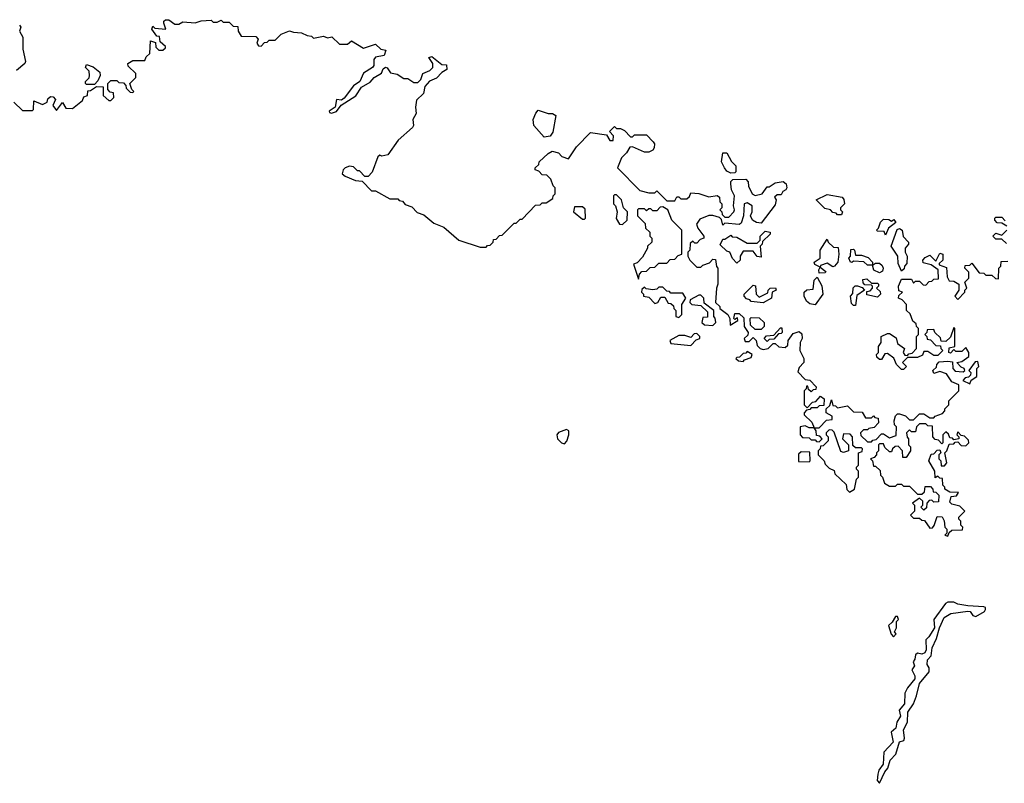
# Model space of a CAD drawing. Extents: x 2494118 to 2687960, y 757339 to 915227.
# Tile 253 of 256: x 2612212 to 2617117, y 857950 to 861752. Entities that reach past the tile are written whole.
import ezdxf

# ---------------------------------------------------------------- set-up
doc = ezdxf.new("R2010")
doc.units = 0

msp = doc.modelspace()

# ---------------------------------------------------------------- linework, layer by layer
at = {"layer": '0CON20XD'}
for points in [[(2612181.7, 861341.7), (2612225, 861300), (2612275, 861300), (2612280, 861305), (2612281.7, 861348.3), (2612325, 861330), (2612348.3, 861341.7), (2612351.7, 861358.3), (2612365, 861370), (2612378.3, 861368.3), (2612390, 861355), (2612377.5, 861325), (2612395, 861300), (2612425, 861340), (2612441.7, 861311.7), (2612475, 861310), (2612525, 861350), (2612531.7, 861368.3), (2612550, 861375), (2612551.7, 861398.3), (2612565, 861400), (2612595, 861420), (2612628.3, 861418.3), (2612627.5, 861375), (2612655, 861350), (2612665, 861350), (2612680, 861365), (2612678.3, 861388.3), (2612661.7, 861391.7), (2612650, 861405), (2612650, 861435), (2612665, 861450), (2612695, 861450), (2612705, 861440), (2612728.3, 861438.3), (2612740, 861425), (2612741.7, 861411.7), (2612761.7, 861391.7), (2612775, 861390), (2612780, 861395), (2612770, 861405), (2612760, 861435), (2612790, 861465), (2612790, 861485), (2612751.7, 861521.7), (2612750, 861535), (2612775, 861550), (2612835, 861550), (2612841.7, 861568.3), (2612860, 861585), (2612862.5, 861647.5), (2612888.3, 861638.3), (2612890, 861615), (2612905, 861600), (2612925, 861600), (2612938.3, 861611.7), (2612938.3, 861618.3), (2612911.7, 861641.7), (2612908.3, 861668.3), (2612895, 861670), (2612870, 861705), (2612875, 861720), (2612885, 861710), (2612940, 861705), (2612930, 861735), (2612930, 861745), (2612938.3, 861751.7), (2612955, 861752.5), (2612985, 861730), (2613005, 861730), (2613025, 861742.5), (2613085, 861737.5), (2613115, 861746.7), (2613165, 861750), (2613175, 861740), (2613195, 861740), (2613215, 861750), (2613225, 861740), (2613255, 861740), (2613275, 861720), (2613298.3, 861718.3), (2613300, 861695), (2613315, 861670), (2613388.3, 861668.3), (2613400, 861655), (2613392.5, 861635), (2613401.7, 861621.7), (2613415, 861620), (2613431.7, 861638.3), (2613445, 861640), (2613455, 861650), (2613485, 861650), (2613515, 861680), (2613555, 861697.5), (2613575, 861690), (2613615, 861687.5), (2613643, 861673), (2613665, 861670), (2613675, 861660), (2613725, 861670), (2613745, 861662.5), (2613767, 861667), (2613805, 861630), (2613845, 861630), (2613865, 861647.5), (2613925, 861610), (2613985, 861630), (2614010, 861605), (2614035, 861600), (2614027.5, 861575), (2613984.1, 861565.9), (2613976.2, 861555), (2613976.2, 861525), (2613970, 861515), (2613923.6, 861486.4), (2613906, 861444), (2613875, 861422.5), (2613828.3, 861361.7), (2613815, 861352.5), (2613790, 861355), (2613783.8, 861316.2), (2613753.6, 861296.4), (2613755, 861290), (2613765, 861287.5), (2613790, 861295), (2613813.6, 861326.4), (2613886.4, 861373.6), (2613914, 861416), (2613958, 861442), (2613977.5, 861465), (2614013.3, 861486.7), (2614022.7, 861507.3), (2614034.2, 861515.8), (2614043, 861513), (2614058.3, 861488.3), (2614091.7, 861481.7), (2614125, 861460), (2614145, 861460), (2614175, 861440), (2614195, 861440), (2614210, 861455), (2614220, 861485), (2614255, 861500), (2614270, 861515), (2614270, 861535), (2614250, 861565), (2614265, 861570), (2614315, 861530), (2614338.3, 861528.3), (2614340, 861505), (2614315, 861490), (2614288.3, 861461.7), (2614253.6, 861446.4), (2614230.7, 861419.3), (2614222.5, 861385), (2614188.3, 861351.7), (2614183.3, 861316.7), (2614187.5, 861285), (2614170, 861255), (2614173.3, 861225), (2614168, 861215), (2614096.9, 861153.1), (2614045, 861078.8), (2614015, 861072.5), (2614005, 861077.5), (2613995, 861070), (2613967, 860993), (2613948.3, 860971.7), (2613931.7, 860971.7), (2613905, 861000), (2613895, 861000), (2613875, 861020), (2613855, 861022.5), (2613832.5, 861015), (2613822.5, 861005), (2613817.5, 860985), (2613833, 860973), (2613885, 860952.5), (2613918.3, 860948.3), (2613965, 860900), (2613985, 860900), (2614055, 860860), (2614095, 860860), (2614101.7, 860851.7), (2614118.3, 860848.3), (2614131.7, 860831.7), (2614165, 860820), (2614191.7, 860791.7), (2614225, 860780), (2614275, 860740), (2614325, 860720), (2614400, 860655), (2614505, 860620), (2614535, 860620), (2614541.7, 860628.3), (2614555, 860630), (2614570, 860645), (2614571.7, 860658.3), (2614585, 860660), (2614601.7, 860678.3), (2614615, 860680), (2614675, 860740), (2614685, 860740), (2614705, 860760), (2614715, 860760), (2614781.7, 860828.3), (2614805, 860830), (2614815, 860840), (2614835, 860840), (2614868.3, 860861.7), (2614870, 860875), (2614880, 860885), (2614880, 860915), (2614870, 860925), (2614858.3, 860958.3), (2614838.3, 860978.3), (2614815, 860980), (2614798.3, 860998.3), (2614780, 861005), (2614780, 861015), (2614798.3, 861031.7), (2614800, 861045), (2614843.6, 861086.4), (2614865, 861097.5), (2614895, 861090), (2614911.7, 861071.7), (2614945, 861060), (2614985, 861120), (2615055, 861190), (2615135, 861180), (2615151.7, 861151.7), (2615168.3, 861151.7), (2615170, 861175), (2615150, 861195), (2615165, 861210), (2615175, 861220), (2615185, 861210), (2615205, 861210), (2615225, 861200), (2615255, 861170), (2615265, 861170), (2615275, 861180), (2615335, 861180), (2615367.5, 861145), (2615373.3, 861135), (2615372.5, 861115), (2615366.4, 861103.6), (2615345, 861092.5), (2615325, 861092.5), (2615265, 861120), (2615251.7, 861118.3), (2615235, 861090), (2615210, 861065), (2615190, 861015), (2615301.7, 860901.7), (2615345, 860890), (2615375, 860890), (2615385, 860900), (2615435, 860850), (2615475, 860850), (2615485, 860870), (2615495, 860870), (2615505, 860860), (2615535, 860860), (2615548.3, 860871.7), (2615555, 860890), (2615595, 860887.5), (2615645, 860870), (2615687, 860877), (2615698.3, 860868.3), (2615700, 860845), (2615710, 860835), (2615710, 860815), (2615700, 860805), (2615710, 860795), (2615711.7, 860781.7), (2615725, 860770), (2615745, 860770), (2615770, 860795), (2615772.5, 860805), (2615767.5, 860825), (2615772.5, 860875), (2615757.5, 860905), (2615753.8, 860935), (2615754, 860946), (2615765, 860957.5), (2615828.3, 860958.3), (2615840, 860945), (2615843, 860923), (2615860, 860885), (2615875, 860877.5), (2615910, 860885), (2615935, 860920), (2615945, 860920), (2615975, 860940), (2616015, 860947.5), (2616030, 860935), (2616032.5, 860915), (2616027.5, 860905), (2616013.3, 860896.7), (2616005, 860880), (2615985, 860880), (2615971.7, 860868.3), (2615980, 860855), (2615975, 860830), (2615905, 860740), (2615883, 860743), (2615862.5, 860755), (2615852.5, 860775), (2615860, 860795), (2615860, 860825), (2615835, 860840), (2615820, 860835), (2615817.5, 860775), (2615805, 860740), (2615795, 860732.5), (2615725, 860740), (2615715, 860730), (2615708.3, 860758.3), (2615697.5, 860767.5), (2615665, 860777.5), (2615645, 860777.5), (2615600.7, 860759.3), (2615582.5, 860735), (2615590, 860715), (2615620, 860675), (2615620, 860665), (2615601.7, 860658.3), (2615585, 860640), (2615575, 860640), (2615565, 860650), (2615551.7, 860638.3), (2615550, 860605), (2615540, 860595), (2615540, 860575), (2615550, 860555), (2615585, 860520), (2615605, 860520), (2615615, 860530)], [(2612210, 861725), (2612217.5, 861715), (2612210, 861695), (2612227.5, 861665), (2612227.5, 861605), (2612240, 861545), (2612237.5, 861535), (2612195, 861500)], [(2612585, 861430), (2612545, 861430), (2612540, 861435), (2612540, 861445), (2612557, 861463), (2612560, 861475), (2612557, 861497), (2612540, 861515), (2612545, 861530), (2612577, 861517), (2612611.7, 861491.7), (2612612.5, 861475), (2612601.7, 861448.3), (2612585, 861430)], [(2614825, 861167.5), (2614773.3, 861225), (2614770, 861255), (2614782.3, 861287.7), (2614795, 861302.5), (2614845, 861286.2), (2614866.2, 861286.2), (2614882.5, 861275), (2614867, 861193), (2614855, 861172.5), (2614825, 861167.5)], [(2615755, 860987.5), (2615735, 860997.5), (2615723.3, 861015), (2615707.5, 861045), (2615715, 861090), (2615735, 861090), (2615757, 861047), (2615780, 861025), (2615780, 860995), (2615775, 860990), (2615755, 860987.5)], [(2615215, 860732.5), (2615237.5, 860755), (2615240, 860795), (2615220, 860815), (2615210, 860855), (2615185, 860880), (2615175, 860880), (2615170, 860875), (2615170, 860835), (2615180, 860825), (2615187.5, 860795), (2615183, 860763), (2615200, 860735), (2615215, 860732.5)], [(2616305, 860780), (2616285, 860780), (2616278.3, 860788.3), (2616261.7, 860791.7), (2616250, 860805), (2616223, 860813), (2616180, 860855), (2616235, 860882.5), (2616308.3, 860868.3), (2616317.5, 860857.5), (2616320, 860835), (2616300, 860815), (2616300, 860805), (2616310, 860795), (2616305, 860780)], [(2615025, 860760), (2615030, 860765), (2615028.3, 860808.3), (2615015, 860820), (2614975, 860820), (2614970, 860795), (2615015, 860760), (2615025, 860760)], [(2615295, 860460), (2615300, 860485), (2615311.7, 860498.3), (2615335, 860500), (2615351.7, 860518.3), (2615375, 860520), (2615395, 860540), (2615435, 860540), (2615451.7, 860558.3), (2615475, 860560), (2615491.7, 860578.3), (2615510, 860585), (2615510, 860705), (2615460, 860755), (2615440, 860805), (2615415, 860820), (2615401.7, 860818.3), (2615385, 860800), (2615365, 860800), (2615355, 860810), (2615345, 860810), (2615335, 860800), (2615325, 860810), (2615295, 860810), (2615290, 860805), (2615290, 860775), (2615328.3, 860738.3), (2615330, 860715), (2615350, 860695), (2615350, 860675), (2615360, 860665), (2615360, 860645), (2615340, 860625), (2615340, 860615), (2615315, 860570), (2615288.3, 860541.7), (2615270, 860535), (2615295, 860460)], [(2616525, 860680), (2616518.3, 860698.3), (2616485, 860700), (2616480, 860705), (2616490, 860715), (2616500, 860745), (2616515, 860760), (2616541.7, 860758.3), (2616555, 860750), (2616567, 860757), (2616577, 860743), (2616540, 860715), (2616525, 860680)], [(2617130, 860725), (2617105, 860740), (2617081.7, 860741.7), (2617070, 860755), (2617070, 860765), (2617075, 860770), (2617105, 860770), (2617121.7, 860751.7)], [(2615785, 860540), (2615763, 860563), (2615750, 860595), (2615735, 860600), (2615701.7, 860631.7), (2615715, 860660), (2615725, 860660), (2615755, 860680), (2615761.7, 860671.7), (2615785, 860670), (2615835, 860640), (2615885, 860640), (2615900, 860655), (2615900, 860675), (2615925, 860700), (2615950, 860695), (2615950, 860685), (2615911.7, 860648.3), (2615910, 860635), (2615900, 860625), (2615905, 860570), (2615885, 860572.5), (2615865, 860600), (2615815, 860600), (2615800, 860575), (2615800, 860555), (2615785, 860540)], [(2616605, 860500), (2616588.3, 860538.3), (2616586.7, 860575), (2616552.5, 860625), (2616583, 860707), (2616595, 860712.5), (2616607.5, 860705), (2616613, 860673), (2616640, 860645), (2616640, 860635), (2616622.5, 860615), (2616623.3, 860595), (2616632.5, 860575), (2616631.7, 860538.3), (2616620, 860525), (2616618.3, 860511.7), (2616605, 860500)], [(2617128.3, 860638.3), (2617105, 860660), (2617075, 860660), (2617060, 860675), (2617075, 860690), (2617105, 860680), (2617130, 860705)], [(2616195, 860490), (2616192.5, 860507.5), (2616200, 860520), (2616173.6, 860533.6), (2616170, 860545), (2616200, 860565), (2616200, 860605), (2616235, 860660), (2616240, 860645), (2616265, 860620), (2616288.3, 860618.3), (2616292.5, 860585), (2616287.5, 860545), (2616270, 860525), (2616262.5, 860522.5), (2616235, 860540), (2616201.7, 860528.3), (2616200, 860520), (2616228.3, 860498.3), (2616225, 860492.5), (2616195, 860490)], [(2615615, 860530), (2615648.3, 860541.7), (2615665, 860560), (2615678.3, 860558.3), (2615683, 860523), (2615690, 860515), (2615690, 860435), (2615682.5, 860415), (2615677.5, 860345), (2615700, 860325), (2615700, 860315), (2615740, 860285), (2615750, 860265), (2615751.7, 860231.7), (2615790, 860255), (2615788.3, 860268.3), (2615775, 860260), (2615770, 860265), (2615775, 860290), (2615795, 860290), (2615818.3, 860268.3), (2615820, 860225), (2615840, 860195), (2615838.3, 860181.7), (2615820, 860165), (2615825, 860150), (2615845, 860150), (2615865, 860170), (2615880, 860155), (2615885, 860130), (2615900, 860115), (2615915, 860110), (2615940, 860115), (2615965, 860140), (2615975, 860140), (2615993, 860123), (2616025, 860120), (2616038.3, 860131.7), (2616040, 860155), (2616065, 860190), (2616095, 860200), (2616108.3, 860188.3), (2616110, 860165), (2616100, 860145), (2616097.5, 860105), (2616117.5, 860065), (2616117.5, 860045), (2616095, 860020), (2616088.3, 859998.3), (2616125, 859960), (2616148.3, 859958.3), (2616180, 859925), (2616178.3, 859911.7), (2616165, 859910), (2616155, 859900), (2616141.7, 859911.7), (2616138.3, 859928.3), (2616131.7, 859928.3), (2616130, 859915), (2616120, 859905), (2616120, 859835), (2616135, 859820), (2616161.7, 859848.3), (2616178.3, 859851.7), (2616201.7, 859878.3), (2616220, 859865), (2616218.3, 859831.7), (2616195, 859830), (2616185, 859820), (2616155, 859820), (2616148.3, 859811.7), (2616131.7, 859808.3), (2616120, 859795), (2616120, 859785), (2616158.3, 859748.3), (2616170, 859720), (2616195, 859720), (2616231.7, 859758.3), (2616258.3, 859761.7), (2616258.3, 859778.3), (2616230, 859795), (2616230, 859815), (2616248.3, 859831.7), (2616255, 859860), (2616261.7, 859831.7), (2616275, 859830), (2616285, 859820), (2616335, 859830), (2616365, 859800), (2616408.3, 859798.3), (2616425, 859770), (2616455, 859770), (2616465, 859780), (2616471.7, 859771.7), (2616488.3, 859768.3), (2616490, 859745), (2616468.3, 859721.7), (2616442.5, 859717.5), (2616435, 859710), (2616415, 859710), (2616400, 859695), (2616401.7, 859681.7), (2616435, 859650), (2616455, 859650), (2616461.7, 859658.3), (2616478.3, 859661.7), (2616505, 859690), (2616515, 859690), (2616545, 859670), (2616578.3, 859681.7), (2616580, 859725), (2616570, 859735), (2616567.5, 859755), (2616575, 859780), (2616585, 859790), (2616595, 859790), (2616625, 859780), (2616645, 859760), (2616665, 859760), (2616695, 859790), (2616715, 859790), (2616745, 859770), (2616765, 859770), (2616771.7, 859778.3), (2616808.3, 859791.7), (2616820, 859805), (2616820, 859815), (2616840, 859835), (2616840, 859855), (2616890, 859905), (2616890, 859935), (2616855, 859950), (2616828.3, 859988.3), (2616795, 860000), (2616765, 859990), (2616760, 860005), (2616778.3, 860021.7), (2616780, 860035), (2616791.7, 860048.3), (2616835, 860052.5), (2616858.3, 860048.3), (2616860, 860015), (2616871.7, 860001.7), (2616911.7, 859998.3), (2616920, 860005), (2616917.5, 860015), (2616901.7, 860021.7), (2616880, 860045), (2616905, 860050), (2616940, 860075), (2616940, 860095), (2616925, 860120), (2616905, 860100), (2616875, 860100), (2616865, 860110), (2616848.3, 860091.7), (2616840, 860095), (2616841.7, 860118.3), (2616870, 860125), (2616870, 860215), (2616865, 860220), (2616848.3, 860171.7), (2616825, 860150), (2616801.7, 860151.7), (2616798.3, 860168.3), (2616770, 860195), (2616765, 860210), (2616731.7, 860208.3), (2616730, 860195), (2616720, 860185), (2616730, 860175), (2616731.7, 860161.7), (2616748.3, 860158.3), (2616775, 860130), (2616798.3, 860128.3), (2616800, 860115), (2616810, 860105), (2616785, 860080), (2616765, 860080), (2616735, 860100), (2616715, 860100), (2616708.3, 860081.7), (2616685, 860070), (2616635, 860070), (2616610, 860045), (2616630, 860025), (2616615, 860010), (2616605, 860010), (2616580, 860035), (2616566.4, 860066.4), (2616535, 860090), (2616521.7, 860088.3), (2616505, 860060), (2616495, 860060), (2616481.7, 860071.7), (2616480, 860085), (2616490, 860095), (2616490, 860125), (2616502.5, 860145), (2616502.5, 860175), (2616535, 860190), (2616545, 860190), (2616578.3, 860168.3), (2616585, 860140), (2616620, 860115), (2616612.5, 860095), (2616621.7, 860081.7), (2616635, 860080), (2616641.7, 860088.3), (2616658.3, 860091.7), (2616680, 860115), (2616680, 860175), (2616690, 860185), (2616690, 860215), (2616680, 860225), (2616678.3, 860238.3), (2616661.7, 860251.7), (2616648.3, 860288.3), (2616630, 860305), (2616630, 860335), (2616608.3, 860358.3), (2616590, 860365), (2616591.7, 860378.3), (2616610, 860395), (2616591.7, 860401.7), (2616590, 860425), (2616605, 860460), (2616655, 860460), (2616665, 860440), (2616675, 860450), (2616695, 860450), (2616711.7, 860431.7), (2616725, 860430), (2616741.7, 860448.3), (2616755, 860450), (2616765, 860460), (2616788.3, 860461.7), (2616787.5, 860507.5), (2616751.7, 860531.7), (2616711.7, 860541.7), (2616710, 860555), (2616721.7, 860568.3), (2616745, 860580), (2616775, 860550), (2616795, 860590), (2616810, 860585), (2616810, 860555), (2616791.7, 860538.3), (2616791.7, 860531.7), (2616828.3, 860518.3), (2616832.5, 860472.5), (2616841.7, 860451.7), (2616865, 860450), (2616890, 860435), (2616890, 860405), (2616870, 860375), (2616885, 860360), (2616920, 860395), (2616920, 860405), (2616930, 860415), (2616920, 860445), (2616940, 860465), (2616940, 860495), (2616920, 860515), (2616921.7, 860528.3), (2616945, 860530), (2616955, 860540), (2616991.7, 860491.7), (2617015, 860490), (2617025, 860480), (2617055, 860480), (2617073, 860463), (2617088.3, 860461.7), (2617090, 860515), (2617100, 860525), (2617101.7, 860548.3), (2617135, 860550)], [(2616495, 860492.5), (2616467.5, 860505), (2616460, 860530), (2616435, 860530), (2616417, 860547), (2616365, 860550), (2616357, 860543), (2616350, 860545), (2616342.5, 860565), (2616350, 860575), (2616351.7, 860608.3), (2616365, 860610), (2616370, 860605), (2616375, 860580), (2616405, 860580), (2616438.3, 860568.3), (2616460, 860545), (2616460, 860530), (2616475, 860540), (2616495, 860540), (2616508.3, 860528.3), (2616512.5, 860515), (2616509.3, 860500.7), (2616495, 860492.5)], [(2616175, 860332.5), (2616148.3, 860338.3), (2616131.7, 860351.7), (2616120, 860375), (2616120, 860395), (2616133, 860407), (2616165, 860410), (2616170, 860455), (2616185, 860470), (2616207, 860427), (2616212.5, 860385), (2616175, 860332.5)], [(2616485, 860370), (2616431.7, 860381.7), (2616431.7, 860398.3), (2616448.3, 860401.7), (2616460, 860415), (2616460, 860425), (2616455, 860430), (2616421.7, 860431.7), (2616413, 860443), (2616411.7, 860458.3), (2616431.7, 860461.7), (2616455, 860440), (2616485, 860440), (2616490, 860435), (2616490, 860425), (2616480, 860415), (2616498.3, 860398.3), (2616500, 860385), (2616485, 860370)], [(2615495, 860270), (2615510, 860285), (2615510, 860335), (2615530, 860365), (2615515, 860390), (2615455, 860390), (2615448.3, 860398.3), (2615435, 860400), (2615415, 860420), (2615395, 860420), (2615385, 860410), (2615365, 860407.5), (2615332.5, 860412.5), (2615325, 860420), (2615311.7, 860408.3), (2615310, 860395), (2615320, 860385), (2615320, 860375), (2615345, 860370), (2615375, 860340), (2615390, 860345), (2615405, 860370), (2615425, 860370), (2615441.7, 860341.7), (2615455, 860340), (2615468.3, 860328.3), (2615470, 860315), (2615480, 860305), (2615480, 860275), (2615495, 860270)], [(2615915, 860343.3), (2615855, 860350), (2615848.3, 860358.3), (2615831.7, 860361.7), (2615820, 860375), (2615820, 860385), (2615865, 860430), (2615877, 860427), (2615880, 860385), (2615895, 860370), (2615938.3, 860391.7), (2615940, 860405), (2615950, 860415), (2615977, 860417), (2615980, 860405), (2615960, 860395), (2615957.5, 860365), (2615915, 860343.3)], [(2616375, 860330), (2616365, 860330), (2616355, 860340), (2616350, 860375), (2616361.7, 860388.3), (2616363, 860417), (2616373, 860427), (2616385, 860427.5), (2616408.3, 860418.3), (2616420, 860405), (2616381.7, 860378.3), (2616375, 860330)], [(2615665, 860230), (2615680, 860245), (2615677, 860267), (2615670, 860275), (2615670, 860305), (2615621.7, 860341.7), (2615620, 860365), (2615605, 860380), (2615595, 860380), (2615551.7, 860358.3), (2615550, 860345), (2615560, 860335), (2615605, 860330), (2615638.3, 860298.3), (2615638.3, 860271.7), (2615615, 860270), (2615610, 860245), (2615623, 860233), (2615665, 860230)], [(2615905, 860210), (2615875, 860210), (2615851.7, 860231.7), (2615850, 860265), (2615855, 860270), (2615895, 860267.5), (2615920, 860245), (2615920, 860225), (2615905, 860210)], [(2615555, 860130), (2615581.7, 860158.3), (2615600, 860165), (2615600, 860175), (2615585, 860190), (2615571.7, 860188.3), (2615555, 860170), (2615525, 860180), (2615495, 860180), (2615450, 860155), (2615455, 860140), (2615555, 860130)], [(2615935, 860150), (2615920, 860165), (2615931.7, 860178.3), (2615968.3, 860181.7), (2616001.7, 860218.3), (2616008.3, 860218.3), (2616010, 860195), (2616005, 860190), (2615991.7, 860188.3), (2615968.3, 860161.7), (2615945, 860160), (2615935, 860150)], [(2615815, 860050), (2615821.7, 860058.3), (2615855, 860070), (2615860, 860085), (2615835, 860100), (2615828.3, 860091.7), (2615815, 860090), (2615798.3, 860071.7), (2615785, 860070), (2615780, 860065), (2615793, 860053), (2615815, 860050)], [(2616945, 859940), (2616951.7, 859958.3), (2616980, 859975), (2616980, 860015), (2616990, 860025), (2616985, 860050), (2616971.7, 860048.3), (2616940, 860005), (2616950, 859995), (2616948.3, 859981.7), (2616938.3, 859971.7), (2616921.7, 859968.3), (2616910, 859955), (2616945, 859940)], [(2614925, 859640), (2614936.7, 859653.3), (2614947.5, 859685), (2614947.5, 859705), (2614935, 859712.5), (2614895, 859697.5), (2614887.5, 859685), (2614890, 859665), (2614910, 859645), (2614925, 859640)], [(2616195, 859650), (2616210, 859665), (2616198.3, 859678.3), (2616181.7, 859681.7), (2616180, 859705), (2616170, 859720), (2616145, 859720), (2616125, 859730), (2616100, 859725), (2616100, 859685), (2616111.7, 859671.7), (2616145, 859670), (2616155, 859660), (2616175, 859660), (2616181.7, 859651.7), (2616195, 859650)], [(2616345, 859400), (2616370, 859415), (2616380, 859465), (2616390, 859475), (2616390, 859505), (2616380, 859515), (2616380, 859525), (2616390, 859535), (2616390, 859595), (2616408.3, 859601.7), (2616410, 859615), (2616405, 859620), (2616375, 859620), (2616361.7, 859631.7), (2616360, 859675), (2616348.3, 859688.3), (2616315, 859690), (2616310, 859665), (2616340, 859635), (2616340, 859605), (2616315, 859597.5), (2616301.7, 859601.7), (2616268.3, 859698.3), (2616258.3, 859708.3), (2616245, 859710), (2616230, 859695), (2616230, 859685), (2616240, 859675), (2616240, 859655), (2616215, 859630), (2616201.7, 859628.3), (2616200, 859615), (2616190, 859605), (2616190, 859585), (2616220, 859555), (2616225, 859540), (2616245, 859520), (2616268.3, 859508.3), (2616271.7, 859491.7), (2616328.3, 859438.3), (2616333, 859413), (2616345, 859400)], [(2616835, 859180), (2616841.7, 859198.3), (2616855, 859210), (2616908.3, 859211.7), (2616910, 859225), (2616900, 859235), (2616900, 859255), (2616890, 859265), (2616890, 859275), (2616920, 859305), (2616895, 859330), (2616855, 859340), (2616845, 859350), (2616851.7, 859378.3), (2616878.3, 859381.7), (2616888.3, 859398.3), (2616845, 859400), (2616820, 859415), (2616820, 859425), (2616810, 859435), (2616808.3, 859468.3), (2616795, 859470), (2616785, 859480), (2616771.7, 859471.7), (2616770, 859505), (2616740, 859555), (2616751.7, 859588.3), (2616765, 859590), (2616781.7, 859608.3), (2616795, 859610), (2616800, 859595), (2616790, 859585), (2616790, 859565), (2616800, 859555), (2616801.7, 859531.7), (2616818.3, 859531.7), (2616830, 859545), (2616820, 859595), (2616830, 859605), (2616841.7, 859638.3), (2616865, 859640), (2616871.7, 859648.3), (2616885, 859650), (2616901.7, 859631.7), (2616925, 859630), (2616940, 859645), (2616938.3, 859658.3), (2616918.3, 859678.3), (2616901.7, 859681.7), (2616885, 859700), (2616880, 859685), (2616890, 859675), (2616890, 859665), (2616865, 859660), (2616858.3, 859668.3), (2616845, 859670), (2616838.3, 859688.3), (2616825, 859700), (2616810, 859685), (2616810, 859645), (2616805, 859640), (2616788.3, 859658.3), (2616771.7, 859661.7), (2616760, 859675), (2616758.3, 859728.3), (2616735, 859730), (2616725, 859740), (2616695, 859740), (2616680, 859725), (2616675, 859700), (2616655, 859700), (2616645, 859710), (2616630, 859695), (2616633, 859673), (2616640, 859665), (2616640, 859635), (2616650, 859625), (2616650, 859605), (2616628.3, 859571.7), (2616611.7, 859571.7), (2616610, 859605), (2616588.3, 859628.3), (2616573, 859627), (2616560, 859615), (2616555, 859600), (2616545, 859600), (2616521.7, 859621.7), (2616515, 859640), (2616495, 859640), (2616490, 859635), (2616490, 859605), (2616480, 859595), (2616480, 859585), (2616468.3, 859571.7), (2616450, 859565), (2616460, 859555), (2616465, 859530), (2616475, 859530), (2616498.3, 859508.3), (2616500, 859485), (2616510, 859475), (2616520, 859445), (2616545, 859430), (2616575, 859430), (2616585, 859440), (2616605, 859440), (2616615, 859430), (2616645, 859430), (2616685, 859390), (2616705, 859390), (2616718.3, 859401.7), (2616721.7, 859428.3), (2616748.3, 859428.3), (2616760, 859415), (2616761.7, 859401.7), (2616775, 859400), (2616790, 859385), (2616788.3, 859351.7), (2616765, 859350), (2616755, 859360), (2616741.7, 859358.3), (2616730, 859345), (2616728.3, 859321.7), (2616715, 859310), (2616700, 859325), (2616710, 859335), (2616710, 859355), (2616695, 859370), (2616660, 859345), (2616670, 859335), (2616670, 859305), (2616650, 859285), (2616665, 859270), (2616695, 859270), (2616705, 859260), (2616718.3, 859258.3), (2616745, 859220), (2616758.3, 859221.7), (2616767, 859233), (2616781.7, 859278.3), (2616807, 859277), (2616817, 859257), (2616820, 859225), (2616830, 859215), (2616830, 859195), (2616820, 859185), (2616835, 859180)], [(2616145, 859550), (2616150, 859555), (2616148.3, 859598.3), (2616105, 859600), (2616091.7, 859588.3), (2616091.7, 859551.7), (2616145, 859550)], [(2616495, 857950), (2616522.3, 858007.7), (2616536.7, 858025), (2616548.8, 858065), (2616576.7, 858095), (2616593.9, 858156.1), (2616616.2, 858163.8), (2616620, 858175), (2616614.1, 858215.9), (2616633.8, 858255), (2616636.2, 858305), (2616663.6, 858346.4), (2616680, 858385), (2616695, 858447.5), (2616742.5, 858505), (2616742.5, 858525), (2616731.7, 858541.7), (2616733.8, 858565), (2616752.5, 858585), (2616756.7, 858625), (2616779.5, 858670.5), (2616793.8, 858725), (2616817.5, 858775), (2616850, 858795), (2616935, 858807.5), (2616946, 858806), (2616960, 858785), (2616975, 858780), (2617017.5, 858805), (2617023.3, 858815), (2617022.5, 858825), (2617015, 858828.8), (2616935, 858833.3), (2616885, 858842.5), (2616865, 858852.5), (2616835, 858852), (2616824.4, 858845.6), (2616765.8, 858765), (2616768.6, 858725), (2616741.3, 858678.7), (2616726.2, 858665), (2616727.5, 858615), (2616720.9, 858599.1), (2616705, 858592.5), (2616685, 858597.5), (2616675, 858590), (2616671.7, 858568.3), (2616662.5, 858555), (2616670, 858535), (2616656.7, 858515), (2616671.4, 858485), (2616670.6, 858469.4), (2616634.2, 858425.8), (2616621.7, 858398.3), (2616618.8, 858345), (2616593.3, 858315), (2616600, 858285), (2616580.8, 858255), (2616576, 858225), (2616553.3, 858205), (2616563.1, 858155), (2616516.2, 858105), (2616512.9, 858045), (2616491.2, 858015), (2616486.7, 857995), (2616483.9, 857963.9), (2616495, 857950)], [(2616565, 858680), (2616577.5, 858695), (2616570, 858705), (2616580, 858725), (2616580, 858755), (2616590, 858765), (2616585, 858780), (2616575, 858780), (2616558.3, 858751.7), (2616540, 858735), (2616553, 858693), (2616565, 858680)]]:
    msp.add_lwpolyline(points, dxfattribs=at)

doc.saveas('drawing.dxf')
